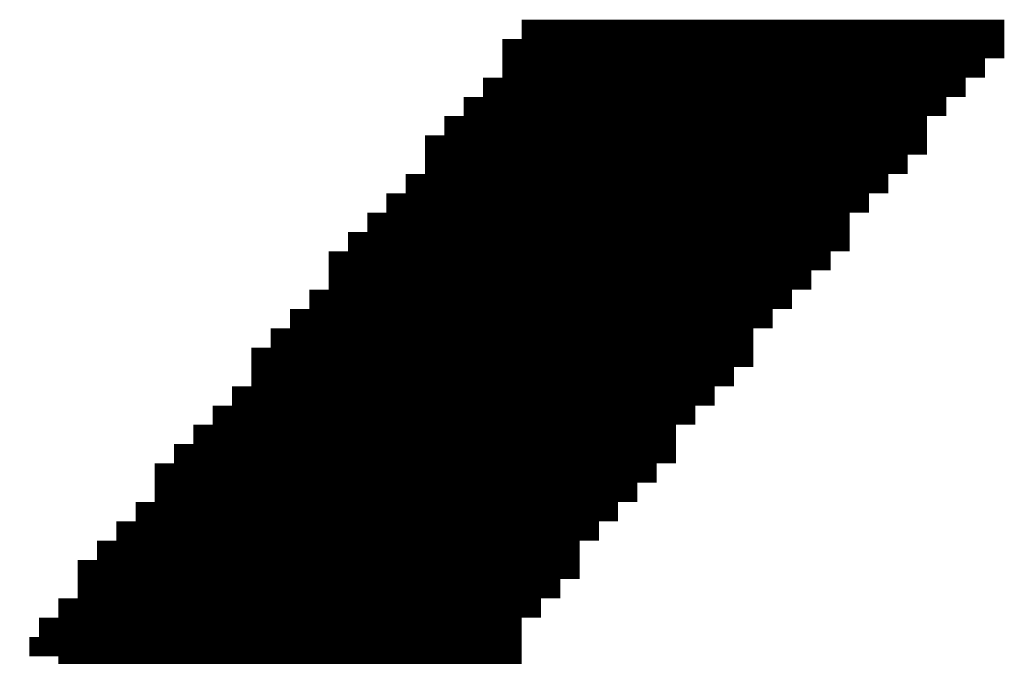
# Model space of a CAD drawing. Extents: x 63 to 129, y -4 to 99.
# Tile 12 of 69: x 74.067 to 75.363, y 5.296 to 6.134. Entities that reach past the tile are written whole.
import ezdxf

# ---------------------------------------------------------------- set-up
doc = ezdxf.new("R2010")
doc.units = 0
doc.layers.get('0').update_dxf_attribs({"linetype": 'CONTINUOUS'})
doc.layers.add('2D_LINE_29', color=112, linetype='CONTINUOUS')

# ---------------------------------------------------------------- blocks, each defined once
blk = doc.blocks.new('SMOOTH_0$0254')
at = {"const_width": 0.0127}
blk.add_lwpolyline([(-0.00635, 0, 1), (0.00635, 0, 1)], format="xyb", close=True, dxfattribs=at)
blk = doc.blocks.new('DRAWING_274')
at = {"layer": '2D_LINE_29', "const_width": 0.0254}
for points in [[(0.0508, -0.6604), (0.0508, -0.635), (0.0762, -0.635), (0.0762, -0.6096), (0.0508, -0.6096), (0.0508, -0.5842), (0.0254, -0.5842), (0.0254, -0.5588), (0.0254, -0.5334), (0, -0.5334), (0, -0.508), (-0.0254, -0.508), (-0.0254, -0.4826), (-0.0508, -0.4826), (-0.0508, -0.4572), (-0.0762, -0.4572), (-0.0762, -0.4318), (-0.1016, -0.4318), (-0.1016, -0.4064), (-0.127, -0.4064), (-0.127, -0.381), (-0.1524, -0.381), (-0.1778, -0.381), (-0.2032, -0.381), (-0.2286, -0.381), (-0.254, -0.381), (-0.2794, -0.381), (-0.2794, -0.3556), (-0.2794, -0.3302), (-0.2794, -0.3048), (-0.2794, -0.2794), (-0.2794, -0.254), (-0.2794, -0.2286), (-0.2794, -0.2032), (-0.2794, -0.1778), (-0.2794, -0.1524), (-0.2794, -0.127), (-0.2794, -0.1016), (-0.2794, -0.0762), (-0.2794, -0.0508), (-0.2794, -0.0254), (-0.2794, 0), (-0.2794, 0.0254), (-0.2794, 0.0508), (-0.2794, 0.0762), (-0.2794, 0.1016), (-0.2794, 0.127), (-0.2794, 0.1524), (-0.2794, 0.1778)], [(-0.254, 0.1778), (-0.254, 0.1524), (-0.254, 0.127), (-0.254, 0.1016), (-0.254, 0.0762), (-0.254, 0.0508), (-0.254, 0.0254), (-0.254, 0), (-0.254, -0.0254), (-0.254, -0.0508), (-0.254, -0.0762), (-0.254, -0.1016), (-0.254, -0.127), (-0.254, -0.1524), (-0.254, -0.1778), (-0.254, -0.2032), (-0.254, -0.2286), (-0.254, -0.254), (-0.254, -0.2794), (-0.254, -0.3048), (-0.254, -0.3302), (-0.254, -0.3556), (-0.254, -0.381), (-0.254, -0.4064), (-0.2286, -0.4064), (-0.2032, -0.4064), (-0.1778, -0.4064), (-0.1524, -0.4064), (-0.127, -0.4064), (-0.127, -0.4318), (-0.1016, -0.4318), (-0.1016, -0.4572), (-0.0762, -0.4572), (-0.0762, -0.4826), (-0.0508, -0.4826), (-0.0508, -0.508), (-0.0254, -0.508), (-0.0254, -0.5334), (0, -0.5334), (0, -0.5588), (0, -0.5842), (0.0254, -0.5842), (0.0254, -0.6096), (0.0508, -0.6096), (0.0508, -0.635), (0.0254, -0.635), (0.0254, -0.6604)], [(0.1524, -0.6604), (0.1524, -0.635), (0.1778, -0.635), (0.1778, -0.6096), (0.1524, -0.6096), (0.1524, -0.5842), (0.127, -0.5842), (0.127, -0.5588), (0.127, -0.5334), (0.1016, -0.5334), (0.1016, -0.508), (0.0762, -0.508), (0.0762, -0.4826), (0.0508, -0.4826), (0.0508, -0.4572), (0.0254, -0.4572), (0.0254, -0.4318), (0.0254, -0.4064), (0, -0.4064), (0, -0.381), (-0.0254, -0.381), (-0.0254, -0.3556), (-0.0508, -0.3556), (-0.0508, -0.3302), (-0.0762, -0.3302), (-0.0762, -0.3048), (-0.1016, -0.3048), (-0.1016, -0.2794), (-0.127, -0.2794), (-0.127, -0.254), (-0.1524, -0.254), (-0.1778, -0.254), (-0.2032, -0.254), (-0.2286, -0.254), (-0.254, -0.254), (-0.2794, -0.254), (-0.3048, -0.254), (-0.3302, -0.254), (-0.3556, -0.254), (-0.381, -0.254), (-0.381, -0.2286), (-0.381, -0.2032), (-0.381, -0.1778), (-0.381, -0.1524), (-0.381, -0.127), (-0.381, -0.1016), (-0.381, -0.0762), (-0.381, -0.0508), (-0.381, -0.0254), (-0.381, 0), (-0.381, 0.0254), (-0.381, 0.0508), (-0.381, 0.0762), (-0.381, 0.1016), (-0.381, 0.127), (-0.381, 0.1524), (-0.381, 0.1778)], [(0.127, -0.6604), (0.127, -0.635), (0.1524, -0.635), (0.1524, -0.6096), (0.127, -0.6096), (0.127, -0.5842), (0.1016, -0.5842), (0.1016, -0.5588), (0.1016, -0.5334), (0.0762, -0.5334), (0.0762, -0.508), (0.0508, -0.508), (0.0508, -0.4826), (0.0254, -0.4826), (0.0254, -0.4572), (0, -0.4572), (0, -0.4318), (0, -0.4064), (-0.0254, -0.4064), (-0.0254, -0.381), (-0.0508, -0.381), (-0.0508, -0.3556), (-0.0762, -0.3556), (-0.0762, -0.3302), (-0.1016, -0.3302), (-0.1016, -0.3048), (-0.127, -0.3048), (-0.127, -0.2794), (-0.1524, -0.2794), (-0.1778, -0.2794), (-0.2032, -0.2794), (-0.2286, -0.2794), (-0.254, -0.2794), (-0.2794, -0.2794), (-0.3048, -0.2794), (-0.3302, -0.2794), (-0.3556, -0.2794), (-0.3556, -0.254), (-0.3556, -0.2286), (-0.3556, -0.2032), (-0.3556, -0.1778), (-0.3556, -0.1524), (-0.3556, -0.127), (-0.3556, -0.1016), (-0.3556, -0.0762), (-0.3556, -0.0508), (-0.3556, -0.0254), (-0.3556, 0), (-0.3556, 0.0254), (-0.3556, 0.0508), (-0.3556, 0.0762), (-0.3556, 0.1016), (-0.3556, 0.127), (-0.3556, 0.1524), (-0.3556, 0.1778)], [(0.3048, -0.6604), (0.3048, -0.635), (0.3302, -0.635), (0.3302, -0.6096), (0.3048, -0.6096), (0.3048, -0.5842), (0.2794, -0.5842), (0.2794, -0.5588), (0.2794, -0.5334), (0.254, -0.5334), (0.254, -0.508), (0.2286, -0.508), (0.2286, -0.4826), (0.2032, -0.4826), (0.2032, -0.4572), (0.1778, -0.4572), (0.1778, -0.4318), (0.1778, -0.4064), (0.1524, -0.4064), (0.1524, -0.381), (0.127, -0.381), (0.127, -0.3556), (0.1016, -0.3556), (0.1016, -0.3302), (0.0762, -0.3302), (0.0762, -0.3048), (0.0508, -0.3048), (0.0508, -0.2794), (0.0508, -0.254), (0.0254, -0.254), (0.0254, -0.2286), (0, -0.2286), (0, -0.2032), (-0.0254, -0.2032), (-0.0254, -0.1778), (-0.0508, -0.1778), (-0.0508, -0.1524), (-0.0508, -0.127), (-0.0762, -0.127), (-0.0762, -0.1016), (-0.1016, -0.1016), (-0.1016, -0.0762), (-0.127, -0.0762), (-0.127, -0.0508), (-0.1524, -0.0508), (-0.1778, -0.0508), (-0.2032, -0.0508), (-0.2286, -0.0508), (-0.254, -0.0508), (-0.2794, -0.0508), (-0.3048, -0.0508), (-0.3302, -0.0508), (-0.3556, -0.0508), (-0.381, -0.0508), (-0.4064, -0.0508), (-0.4318, -0.0508), (-0.4572, -0.0508), (-0.4826, -0.0508), (-0.508, -0.0508), (-0.5334, -0.0508), (-0.5588, -0.0508), (-0.5588, -0.0254), (-0.5842, -0.0254), (-0.5842, 0), (-0.6096, 0), (-0.6096, 0.0254), (-0.635, 0.0254), (-0.635, 0.0508), (-0.635, 0.0762), (-0.635, 0.1016), (-0.635, 0.127), (-0.635, 0.1524), (-0.635, 0.1778)], [(0.0762, -0.6604), (0.0762, -0.635), (0.1016, -0.635), (0.1016, -0.6096), (0.0762, -0.6096), (0.0762, -0.5842), (0.0508, -0.5842), (0.0508, -0.5588), (0.0508, -0.5334), (0.0254, -0.5334), (0.0254, -0.508), (0, -0.508), (0, -0.4826), (-0.0254, -0.4826), (-0.0254, -0.4572), (-0.0508, -0.4572), (-0.0508, -0.4318), (-0.0508, -0.4064), (-0.0762, -0.4064), (-0.0762, -0.381), (-0.1016, -0.381), (-0.1016, -0.3556), (-0.127, -0.3556), (-0.127, -0.3302), (-0.1524, -0.3302), (-0.1778, -0.3302), (-0.2032, -0.3302), (-0.2286, -0.3302), (-0.254, -0.3302), (-0.2794, -0.3302), (-0.3048, -0.3302), (-0.3302, -0.3302), (-0.3302, -0.3048), (-0.3556, -0.3048), (-0.3556, -0.2794), (-0.381, -0.2794), (-0.381, -0.254), (-0.4064, -0.254), (-0.4064, -0.2286), (-0.4064, -0.2032), (-0.4064, -0.1778), (-0.4064, -0.1524), (-0.4064, -0.127), (-0.4064, -0.1016), (-0.4064, -0.0762), (-0.4064, -0.0508), (-0.4064, -0.0254), (-0.4064, 0), (-0.4064, 0.0254), (-0.4064, 0.0508), (-0.4064, 0.0762), (-0.4064, 0.1016), (-0.4064, 0.127), (-0.4064, 0.1524), (-0.4064, 0.1778)], [(0.1016, -0.6604), (0.1016, -0.635), (0.127, -0.635), (0.127, -0.6096), (0.1016, -0.6096), (0.1016, -0.5842), (0.0762, -0.5842), (0.0762, -0.5588), (0.0762, -0.5334), (0.0508, -0.5334), (0.0508, -0.508), (0.0254, -0.508), (0.0254, -0.4826), (0, -0.4826), (0, -0.4572), (-0.0254, -0.4572), (-0.0254, -0.4318), (-0.0254, -0.4064), (-0.0508, -0.4064), (-0.0508, -0.381), (-0.0762, -0.381), (-0.0762, -0.3556), (-0.1016, -0.3556), (-0.1016, -0.3302), (-0.127, -0.3302), (-0.127, -0.3048), (-0.1524, -0.3048), (-0.1778, -0.3048), (-0.2032, -0.3048), (-0.2286, -0.3048), (-0.254, -0.3048), (-0.2794, -0.3048), (-0.3048, -0.3048), (-0.3302, -0.3048), (-0.3302, -0.2794), (-0.3302, -0.254), (-0.3302, -0.2286), (-0.3302, -0.2032), (-0.3302, -0.1778), (-0.3302, -0.1524), (-0.3302, -0.127), (-0.3302, -0.1016), (-0.3302, -0.0762), (-0.3302, -0.0508), (-0.3302, -0.0254), (-0.3302, 0), (-0.3302, 0.0254), (-0.3302, 0.0508), (-0.3302, 0.0762), (-0.3302, 0.1016), (-0.3302, 0.127), (-0.3302, 0.1524), (-0.3302, 0.1778)], [(0.2286, -0.6604), (0.2286, -0.635), (0.254, -0.635), (0.254, -0.6096), (0.2286, -0.6096), (0.2286, -0.5842), (0.2032, -0.5842), (0.2032, -0.5588), (0.2032, -0.5334), (0.1778, -0.5334), (0.1778, -0.508), (0.1524, -0.508), (0.1524, -0.4826), (0.127, -0.4826), (0.127, -0.4572), (0.1016, -0.4572), (0.1016, -0.4318), (0.1016, -0.4064), (0.0762, -0.4064), (0.0762, -0.381), (0.0508, -0.381), (0.0508, -0.3556), (0.0254, -0.3556), (0.0254, -0.3302), (0, -0.3302), (0, -0.3048), (-0.0254, -0.3048), (-0.0254, -0.2794), (-0.0254, -0.254), (-0.0508, -0.254), (-0.0508, -0.2286), (-0.0762, -0.2286), (-0.0762, -0.2032), (-0.1016, -0.2032), (-0.1016, -0.1778), (-0.127, -0.1778), (-0.127, -0.1524), (-0.1524, -0.1524), (-0.1778, -0.1524), (-0.2032, -0.1524), (-0.2286, -0.1524), (-0.254, -0.1524), (-0.2794, -0.1524), (-0.3048, -0.1524), (-0.3302, -0.1524), (-0.3556, -0.1524), (-0.381, -0.1524), (-0.4064, -0.1524), (-0.4318, -0.1524), (-0.4572, -0.1524), (-0.4572, -0.127), (-0.4572, -0.1016), (-0.4572, -0.0762), (-0.4572, -0.0508), (-0.4572, -0.0254), (-0.4572, 0), (-0.4572, 0.0254), (-0.4572, 0.0508), (-0.4572, 0.0762), (-0.4572, 0.1016), (-0.4572, 0.127), (-0.4572, 0.1524), (-0.4572, 0.1778)], [(0.2032, -0.6604), (0.2032, -0.635), (0.2286, -0.635), (0.2286, -0.6096), (0.2032, -0.6096), (0.2032, -0.5842), (0.1778, -0.5842), (0.1778, -0.5588), (0.1778, -0.5334), (0.1524, -0.5334), (0.1524, -0.508), (0.127, -0.508), (0.127, -0.4826), (0.1016, -0.4826), (0.1016, -0.4572), (0.0762, -0.4572), (0.0762, -0.4318), (0.0762, -0.4064), (0.0508, -0.4064), (0.0508, -0.381), (0.0254, -0.381), (0.0254, -0.3556), (0, -0.3556), (0, -0.3302), (-0.0254, -0.3302), (-0.0254, -0.3048), (-0.0508, -0.3048), (-0.0508, -0.2794), (-0.0508, -0.254), (-0.0762, -0.254), (-0.0762, -0.2286), (-0.1016, -0.2286), (-0.1016, -0.2032), (-0.127, -0.2032), (-0.127, -0.1778), (-0.1524, -0.1778), (-0.1778, -0.1778), (-0.2032, -0.1778), (-0.2286, -0.1778), (-0.254, -0.1778), (-0.2794, -0.1778), (-0.3048, -0.1778), (-0.3302, -0.1778), (-0.3556, -0.1778), (-0.381, -0.1778), (-0.4064, -0.1778), (-0.4318, -0.1778), (-0.4318, -0.1524), (-0.4318, -0.127), (-0.4318, -0.1016), (-0.4318, -0.0762), (-0.4318, -0.0508), (-0.4318, -0.0254), (-0.4318, 0), (-0.4318, 0.0254), (-0.4318, 0.0508), (-0.4318, 0.0762), (-0.4318, 0.1016), (-0.4318, 0.127), (-0.4318, 0.1524), (-0.4318, 0.1778)], [(0.2794, -0.6604), (0.2794, -0.635), (0.3048, -0.635), (0.3048, -0.6096), (0.2794, -0.6096), (0.2794, -0.5842), (0.254, -0.5842), (0.254, -0.5588), (0.254, -0.5334), (0.2286, -0.5334), (0.2286, -0.508), (0.2032, -0.508), (0.2032, -0.4826), (0.1778, -0.4826), (0.1778, -0.4572), (0.1524, -0.4572), (0.1524, -0.4318), (0.1524, -0.4064), (0.127, -0.4064), (0.127, -0.381), (0.1016, -0.381), (0.1016, -0.3556), (0.0762, -0.3556), (0.0762, -0.3302), (0.0508, -0.3302), (0.0508, -0.3048), (0.0254, -0.3048), (0.0254, -0.2794), (0.0254, -0.254), (0, -0.254), (0, -0.2286), (-0.0254, -0.2286), (-0.0254, -0.2032), (-0.0508, -0.2032), (-0.0508, -0.1778), (-0.0762, -0.1778), (-0.0762, -0.1524), (-0.1016, -0.1524), (-0.1016, -0.127), (-0.127, -0.127), (-0.127, -0.1016), (-0.1524, -0.1016), (-0.1778, -0.1016), (-0.2032, -0.1016), (-0.2286, -0.1016), (-0.254, -0.1016), (-0.2794, -0.1016), (-0.3048, -0.1016), (-0.3302, -0.1016), (-0.3556, -0.1016), (-0.381, -0.1016), (-0.4064, -0.1016), (-0.4318, -0.1016), (-0.4572, -0.1016), (-0.4826, -0.1016), (-0.508, -0.1016), (-0.508, -0.0762), (-0.508, -0.0508), (-0.508, -0.0254), (-0.508, 0), (-0.508, 0.0254), (-0.508, 0.0508), (-0.508, 0.0762), (-0.508, 0.1016), (-0.508, 0.127), (-0.508, 0.1524), (-0.508, 0.1778)], [(0.254, -0.6604), (0.254, -0.635), (0.2794, -0.635), (0.2794, -0.6096), (0.254, -0.6096), (0.254, -0.5842), (0.2286, -0.5842), (0.2286, -0.5588), (0.2286, -0.5334), (0.2032, -0.5334), (0.2032, -0.508), (0.1778, -0.508), (0.1778, -0.4826), (0.1524, -0.4826), (0.1524, -0.4572), (0.127, -0.4572), (0.127, -0.4318), (0.127, -0.4064), (0.1016, -0.4064), (0.1016, -0.381), (0.0762, -0.381), (0.0762, -0.3556), (0.0508, -0.3556), (0.0508, -0.3302), (0.0254, -0.3302), (0.0254, -0.3048), (0, -0.3048), (0, -0.2794), (0, -0.254), (-0.0254, -0.254), (-0.0254, -0.2286), (-0.0508, -0.2286), (-0.0508, -0.2032), (-0.0762, -0.2032), (-0.0762, -0.1778), (-0.1016, -0.1778), (-0.1016, -0.1524), (-0.127, -0.1524), (-0.127, -0.127), (-0.1524, -0.127), (-0.1778, -0.127), (-0.2032, -0.127), (-0.2286, -0.127), (-0.254, -0.127), (-0.2794, -0.127), (-0.3048, -0.127), (-0.3302, -0.127), (-0.3556, -0.127), (-0.381, -0.127), (-0.4064, -0.127), (-0.4318, -0.127), (-0.4572, -0.127), (-0.4826, -0.127), (-0.4826, -0.1016), (-0.4826, -0.0762), (-0.4826, -0.0508), (-0.4826, -0.0254), (-0.4826, 0), (-0.4826, 0.0254), (-0.4826, 0.0508), (-0.4826, 0.0762), (-0.4826, 0.1016), (-0.4826, 0.127), (-0.4826, 0.1524), (-0.4826, 0.1778)], [(-0.0762, -0.6604), (-0.0762, -0.635), (-0.0508, -0.635), (-0.0508, -0.6096), (-0.0762, -0.6096), (-0.0762, -0.5842), (-0.1016, -0.5842), (-0.127, -0.5842), (-0.127, -0.5588), (-0.1524, -0.5588), (-0.1524, -0.5334), (-0.1778, -0.5334), (-0.1778, -0.508), (-0.1778, -0.4826), (-0.1778, -0.4572), (-0.1778, -0.4318), (-0.1778, -0.4064), (-0.1778, -0.381), (-0.1778, -0.3556), (-0.1778, -0.3302), (-0.1778, -0.3048), (-0.1778, -0.2794), (-0.1778, -0.254), (-0.1778, -0.2286), (-0.1778, -0.2032), (-0.1778, -0.1778), (-0.1778, -0.1524), (-0.1778, -0.127), (-0.1778, -0.1016), (-0.1778, -0.0762), (-0.1778, -0.0508), (-0.1778, -0.0254), (-0.1778, 0), (-0.1778, 0.0254), (-0.1778, 0.0508), (-0.1778, 0.0762), (-0.1778, 0.1016), (-0.1778, 0.127), (-0.1778, 0.1524), (-0.1778, 0.1778)], [(0.3556, -0.6604), (0.3556, -0.635), (0.381, -0.635), (0.381, -0.6096), (0.3556, -0.6096), (0.3556, -0.5842), (0.3302, -0.5842), (0.3302, -0.5588), (0.3302, -0.5334), (0.3048, -0.5334), (0.3048, -0.508), (0.2794, -0.508), (0.2794, -0.4826), (0.254, -0.4826), (0.254, -0.4572), (0.2286, -0.4572), (0.2286, -0.4318), (0.2286, -0.4064), (0.2032, -0.4064), (0.2032, -0.381), (0.1778, -0.381), (0.1778, -0.3556), (0.1524, -0.3556), (0.1524, -0.3302), (0.127, -0.3302), (0.127, -0.3048), (0.1016, -0.3048), (0.1016, -0.2794), (0.1016, -0.254), (0.0762, -0.254), (0.0762, -0.2286), (0.0508, -0.2286), (0.0508, -0.2032), (0.0254, -0.2032), (0.0254, -0.1778), (0, -0.1778), (0, -0.1524), (0, -0.127), (-0.0254, -0.127), (-0.0254, -0.1016), (-0.0508, -0.1016), (-0.0508, -0.0762), (-0.0762, -0.0762), (-0.0762, -0.0508), (-0.1016, -0.0508), (-0.1016, -0.0254), (-0.127, -0.0254), (-0.127, 0), (-0.1524, 0), (-0.1778, 0), (-0.2032, 0), (-0.2286, 0), (-0.254, 0), (-0.2794, 0), (-0.3048, 0), (-0.3302, 0), (-0.3556, 0), (-0.381, 0), (-0.4064, 0), (-0.4318, 0), (-0.4572, 0), (-0.4826, 0), (-0.508, 0), (-0.5334, 0), (-0.5588, 0), (-0.5842, 0), (-0.5842, 0.0254), (-0.5842, 0.0508), (-0.5842, 0.0762), (-0.5842, 0.1016), (-0.5842, 0.127), (-0.5842, 0.1524), (-0.5842, 0.1778)], [(0.508, -0.635), (0.508, -0.6096), (0.4826, -0.6096), (0.4826, -0.5842), (0.4572, -0.5842), (0.4572, -0.5588), (0.4572, -0.5334), (0.4318, -0.5334), (0.4318, -0.508), (0.4064, -0.508), (0.4064, -0.4826), (0.381, -0.4826), (0.381, -0.4572), (0.3556, -0.4572), (0.3556, -0.4318), (0.3556, -0.4064), (0.3302, -0.4064), (0.3302, -0.381), (0.3048, -0.381), (0.3048, -0.3556), (0.2794, -0.3556), (0.2794, -0.3302), (0.254, -0.3302), (0.254, -0.3048), (0.2286, -0.3048), (0.2286, -0.2794), (0.2286, -0.254), (0.2032, -0.254), (0.2032, -0.2286), (0.1778, -0.2286), (0.1778, -0.2032), (0.1524, -0.2032), (0.1524, -0.1778), (0.127, -0.1778), (0.127, -0.1524), (0.127, -0.127), (0.1016, -0.127), (0.1016, -0.1016), (0.0762, -0.1016), (0.0762, -0.0762), (0.0508, -0.0762), (0.0508, -0.0508), (0.0254, -0.0508), (0.0254, -0.0254), (0, -0.0254), (0, 0), (0, 0.0254), (-0.0254, 0.0254), (-0.0254, 0.0508), (-0.0508, 0.0508), (-0.0508, 0.0762), (-0.0762, 0.0762), (-0.0762, 0.1016), (-0.1016, 0.1016), (-0.1016, 0.127), (-0.1016, 0.1524), (-0.127, 0.1524), (-0.127, 0.1778), (-0.7366, 0.1778), (-0.7366, 0.1524), (-0.7112, 0.1524), (-0.7112, 0.1778)], [(0.4318, -0.6604), (0.4318, -0.635), (0.4572, -0.635), (0.4572, -0.6096), (0.4318, -0.6096), (0.4318, -0.5842), (0.4064, -0.5842), (0.4064, -0.5588), (0.4064, -0.5334), (0.381, -0.5334), (0.381, -0.508), (0.3556, -0.508), (0.3556, -0.4826), (0.3302, -0.4826), (0.3302, -0.4572), (0.3048, -0.4572), (0.3048, -0.4318), (0.3048, -0.4064), (0.2794, -0.4064), (0.2794, -0.381), (0.254, -0.381), (0.254, -0.3556), (0.2286, -0.3556), (0.2286, -0.3302), (0.2032, -0.3302), (0.2032, -0.3048), (0.1778, -0.3048), (0.1778, -0.2794), (0.1778, -0.254), (0.1524, -0.254), (0.1524, -0.2286), (0.127, -0.2286), (0.127, -0.2032), (0.1016, -0.2032), (0.1016, -0.1778), (0.0762, -0.1778), (0.0762, -0.1524), (0.0762, -0.127), (0.0508, -0.127), (0.0508, -0.1016), (0.0254, -0.1016), (0.0254, -0.0762), (0, -0.0762), (0, -0.0508), (-0.0254, -0.0508), (-0.0254, -0.0254), (-0.0508, -0.0254), (-0.0508, 0), (-0.0762, 0), (-0.0762, 0.0254), (-0.1016, 0.0254), (-0.1016, 0.0508), (-0.127, 0.0508), (-0.127, 0.0762), (-0.1524, 0.0762), (-0.1778, 0.0762), (-0.2032, 0.0762), (-0.2286, 0.0762), (-0.254, 0.0762), (-0.2794, 0.0762), (-0.3048, 0.0762), (-0.3302, 0.0762), (-0.3556, 0.0762), (-0.381, 0.0762), (-0.4064, 0.0762), (-0.4318, 0.0762), (-0.4572, 0.0762), (-0.4826, 0.0762), (-0.508, 0.0762), (-0.5334, 0.0762), (-0.5588, 0.0762), (-0.5842, 0.0762), (-0.6096, 0.0762), (-0.635, 0.0762), (-0.6604, 0.0762), (-0.6604, 0.1016), (-0.6858, 0.1016), (-0.6858, 0.127), (-0.6858, 0.1524), (-0.6858, 0.1778)], [(0, 0), (-0.0254, 0), (-0.0508, 0), (-0.0508, 0.0254), (-0.0762, 0.0254), (-0.0762, 0.0508), (-0.1016, 0.0508), (-0.1016, 0.0762), (-0.127, 0.0762), (-0.127, 0.1016), (-0.1524, 0.1016), (-0.1778, 0.1016), (-0.2032, 0.1016), (-0.2286, 0.1016), (-0.254, 0.1016), (-0.2794, 0.1016), (-0.3048, 0.1016), (-0.3302, 0.1016), (-0.3556, 0.1016), (-0.381, 0.1016), (-0.4064, 0.1016), (-0.4318, 0.1016), (-0.4572, 0.1016), (-0.4826, 0.1016), (-0.508, 0.1016), (-0.5334, 0.1016), (-0.5588, 0.1016), (-0.5842, 0.1016), (-0.6096, 0.1016), (-0.635, 0.1016), (-0.6604, 0.1016), (-0.6604, 0.127), (-0.6604, 0.1524), (-0.6604, 0.1778)], [(0.381, -0.6604), (0.381, -0.635), (0.4064, -0.635), (0.4064, -0.6096), (0.381, -0.6096), (0.381, -0.5842), (0.3556, -0.5842), (0.3556, -0.5588), (0.3556, -0.5334), (0.3302, -0.5334), (0.3302, -0.508), (0.3048, -0.508), (0.3048, -0.4826), (0.2794, -0.4826), (0.2794, -0.4572), (0.254, -0.4572), (0.254, -0.4318), (0.254, -0.4064), (0.2286, -0.4064), (0.2286, -0.381), (0.2032, -0.381), (0.2032, -0.3556), (0.1778, -0.3556), (0.1778, -0.3302), (0.1524, -0.3302), (0.1524, -0.3048), (0.127, -0.3048), (0.127, -0.2794), (0.127, -0.254), (0.1016, -0.254), (0.1016, -0.2286), (0.0762, -0.2286), (0.0762, -0.2032), (0.0508, -0.2032), (0.0508, -0.1778), (0.0254, -0.1778), (0.0254, -0.1524), (0.0254, -0.127), (0, -0.127), (0, -0.1016), (-0.0254, -0.1016), (-0.0254, -0.0762), (-0.0508, -0.0762), (-0.0508, -0.0508), (-0.0762, -0.0508), (-0.0762, -0.0254), (-0.1016, -0.0254), (-0.1016, 0), (-0.127, 0), (-0.127, 0.0254), (-0.1524, 0.0254), (-0.1778, 0.0254), (-0.2032, 0.0254), (-0.2286, 0.0254), (-0.254, 0.0254), (-0.2794, 0.0254), (-0.3048, 0.0254), (-0.3302, 0.0254), (-0.3556, 0.0254), (-0.381, 0.0254), (-0.4064, 0.0254), (-0.4318, 0.0254), (-0.4572, 0.0254), (-0.4826, 0.0254), (-0.508, 0.0254), (-0.5334, 0.0254), (-0.5588, 0.0254), (-0.5842, 0.0254), (-0.6096, 0.0254), (-0.6096, 0.0508), (-0.6096, 0.0762), (-0.6096, 0.1016), (-0.6096, 0.127), (-0.6096, 0.1524), (-0.6096, 0.1778)], [(0.3302, -0.6604), (0.3302, -0.635), (0.3556, -0.635), (0.3556, -0.6096), (0.3302, -0.6096), (0.3302, -0.5842), (0.3048, -0.5842), (0.3048, -0.5588), (0.3048, -0.5334), (0.2794, -0.5334), (0.2794, -0.508), (0.254, -0.508), (0.254, -0.4826), (0.2286, -0.4826), (0.2286, -0.4572), (0.2032, -0.4572), (0.2032, -0.4318), (0.2032, -0.4064), (0.1778, -0.4064), (0.1778, -0.381), (0.1524, -0.381), (0.1524, -0.3556), (0.127, -0.3556), (0.127, -0.3302), (0.1016, -0.3302), (0.1016, -0.3048), (0.0762, -0.3048), (0.0762, -0.2794), (0.0762, -0.254), (0.0508, -0.254), (0.0508, -0.2286), (0.0254, -0.2286), (0.0254, -0.2032), (0, -0.2032), (0, -0.1778), (-0.0254, -0.1778), (-0.0254, -0.1524), (-0.0254, -0.127), (-0.0508, -0.127), (-0.0508, -0.1016), (-0.0762, -0.1016), (-0.0762, -0.0762), (-0.1016, -0.0762), (-0.1016, -0.0508), (-0.127, -0.0508), (-0.127, -0.0254), (-0.1524, -0.0254), (-0.1778, -0.0254), (-0.2032, -0.0254), (-0.2286, -0.0254), (-0.254, -0.0254), (-0.2794, -0.0254), (-0.3048, -0.0254), (-0.3302, -0.0254), (-0.3556, -0.0254), (-0.381, -0.0254), (-0.4064, -0.0254), (-0.4318, -0.0254), (-0.4572, -0.0254), (-0.4826, -0.0254), (-0.508, -0.0254), (-0.5334, -0.0254), (-0.5588, -0.0254), (-0.5588, 0), (-0.5588, 0.0254), (-0.5588, 0.0508), (-0.5588, 0.0762), (-0.5588, 0.1016), (-0.5588, 0.127), (-0.5588, 0.1524), (-0.5588, 0.1778)], [(0.2286, -0.2794), (0.2032, -0.2794), (0.1778, -0.2794), (0.1524, -0.2794), (0.127, -0.2794), (0.1016, -0.2794), (0.0762, -0.2794), (0.0508, -0.2794), (0.0254, -0.2794), (0, -0.2794), (-0.0254, -0.2794), (-0.0508, -0.2794), (-0.0762, -0.2794), (-0.0762, -0.254), (-0.1016, -0.254), (-0.1016, -0.2286), (-0.127, -0.2286), (-0.127, -0.2032), (-0.1524, -0.2032), (-0.1778, -0.2032), (-0.2032, -0.2032), (-0.2286, -0.2032), (-0.254, -0.2032), (-0.2794, -0.2032), (-0.3048, -0.2032), (-0.3302, -0.2032), (-0.3556, -0.2032), (-0.381, -0.2032), (-0.4064, -0.2032), (-0.4318, -0.2032), (-0.4318, -0.1778), (-0.4572, -0.1778), (-0.4572, -0.1524), (-0.4826, -0.1524), (-0.4826, -0.127), (-0.508, -0.127), (-0.508, -0.1016), (-0.5334, -0.1016), (-0.5334, -0.0762), (-0.5334, -0.0508), (-0.5334, -0.0254), (-0.5334, 0), (-0.5334, 0.0254), (-0.5334, 0.0508), (-0.5334, 0.0762), (-0.5334, 0.1016), (-0.5334, 0.127), (-0.5334, 0.1524), (-0.5334, 0.1778)], [(0.4572, -0.5588), (0.4318, -0.5588), (0.4064, -0.5588), (0.381, -0.5588), (0.3556, -0.5588), (0.3302, -0.5588), (0.3048, -0.5588), (0.2794, -0.5588), (0.254, -0.5588), (0.2286, -0.5588), (0.2032, -0.5588), (0.1778, -0.5588), (0.1524, -0.5588), (0.127, -0.5588), (0.1016, -0.5588), (0.0762, -0.5588), (0.0508, -0.5588), (0.0254, -0.5588), (0, -0.5588), (-0.0254, -0.5588), (-0.0508, -0.5588), (-0.0762, -0.5588), (-0.0762, -0.5334), (-0.1016, -0.5334), (-0.1016, -0.508), (-0.127, -0.508), (-0.127, -0.4826), (-0.1524, -0.4826), (-0.1778, -0.4826), (-0.2032, -0.4826), (-0.2032, -0.4572), (-0.2286, -0.4572), (-0.2286, -0.4318), (-0.254, -0.4318), (-0.254, -0.4064), (-0.2794, -0.4064), (-0.2794, -0.381), (-0.3048, -0.381), (-0.3048, -0.3556), (-0.3048, -0.3302), (-0.3048, -0.3048), (-0.3048, -0.2794), (-0.3048, -0.254), (-0.3048, -0.2286), (-0.3048, -0.2032), (-0.3048, -0.1778), (-0.3048, -0.1524), (-0.3048, -0.127), (-0.3048, -0.1016), (-0.3048, -0.0762), (-0.3048, -0.0508), (-0.3048, -0.0254), (-0.3048, 0), (-0.3048, 0.0254), (-0.3048, 0.0508), (-0.3048, 0.0762), (-0.3048, 0.1016), (-0.3048, 0.127), (-0.3048, 0.1524), (-0.3048, 0.1778)], [(0, -0.6604), (0, -0.635), (0.0254, -0.635), (0.0254, -0.6096), (0, -0.6096), (0, -0.5842), (-0.0254, -0.5842), (-0.0254, -0.5588), (-0.0254, -0.5334), (-0.0508, -0.5334), (-0.0508, -0.508), (-0.0762, -0.508), (-0.0762, -0.4826), (-0.1016, -0.4826), (-0.1016, -0.4572), (-0.127, -0.4572), (-0.127, -0.4318), (-0.1524, -0.4318), (-0.1778, -0.4318), (-0.2032, -0.4318), (-0.2286, -0.4318), (-0.2286, -0.4064), (-0.2286, -0.381), (-0.2286, -0.3556), (-0.2286, -0.3302), (-0.2286, -0.3048), (-0.2286, -0.2794), (-0.2286, -0.254), (-0.2286, -0.2286), (-0.2286, -0.2032), (-0.2286, -0.1778), (-0.2286, -0.1524), (-0.2286, -0.127), (-0.2286, -0.1016), (-0.2286, -0.0762), (-0.2286, -0.0508), (-0.2286, -0.0254), (-0.2286, 0), (-0.2286, 0.0254), (-0.2286, 0.0508), (-0.2286, 0.0762), (-0.2286, 0.1016), (-0.2286, 0.127), (-0.2286, 0.1524), (-0.2286, 0.1778)], [(-0.0254, -0.6604), (-0.0254, -0.635), (0, -0.635), (0, -0.6096), (-0.0254, -0.6096), (-0.0254, -0.5842), (-0.0508, -0.5842), (-0.0508, -0.5588), (-0.0508, -0.5334), (-0.0762, -0.5334), (-0.0762, -0.508), (-0.1016, -0.508), (-0.1016, -0.4826), (-0.127, -0.4826), (-0.127, -0.4572), (-0.1524, -0.4572), (-0.1778, -0.4572), (-0.2032, -0.4572), (-0.2032, -0.4318), (-0.2032, -0.4064), (-0.2032, -0.381), (-0.2032, -0.3556), (-0.2032, -0.3302), (-0.2032, -0.3048), (-0.2032, -0.2794), (-0.2032, -0.254), (-0.2032, -0.2286), (-0.2032, -0.2032), (-0.2032, -0.1778), (-0.2032, -0.1524), (-0.2032, -0.127), (-0.2032, -0.1016), (-0.2032, -0.0762), (-0.2032, -0.0508), (-0.2032, -0.0254), (-0.2032, 0), (-0.2032, 0.0254), (-0.2032, 0.0508), (-0.2032, 0.0762), (-0.2032, 0.1016), (-0.2032, 0.127), (-0.2032, 0.1524), (-0.2032, 0.1778)], [(-0.1016, -0.635), (-0.1016, -0.6096), (-0.1016, -0.5842), (-0.1016, -0.5588), (-0.127, -0.5588), (-0.127, -0.5334), (-0.1524, -0.5334), (-0.1524, -0.508), (-0.1524, -0.4826), (-0.1524, -0.4572), (-0.1524, -0.4318), (-0.1524, -0.4064), (-0.1524, -0.381), (-0.1524, -0.3556), (-0.1524, -0.3302), (-0.1524, -0.3048), (-0.1524, -0.2794), (-0.1524, -0.254), (-0.1524, -0.2286), (-0.1524, -0.2032), (-0.1524, -0.1778), (-0.1524, -0.1524), (-0.1524, -0.127), (-0.1524, -0.1016), (-0.1524, -0.0762), (-0.1524, -0.0508), (-0.1524, -0.0254), (-0.1524, 0), (-0.1524, 0.0254), (-0.1524, 0.0508), (-0.1524, 0.0762), (-0.1524, 0.1016), (-0.1524, 0.127), (-0.1524, 0.1524), (-0.1524, 0.1778)], [(0.4572, -0.6604), (0.4572, -0.635), (0.4826, -0.635), (0.4826, -0.6096), (0.4572, -0.6096), (0.4572, -0.5842), (0.4318, -0.5842), (0.4318, -0.5588), (0.4318, -0.5334), (0.4064, -0.5334), (0.4064, -0.508), (0.381, -0.508), (0.381, -0.4826), (0.3556, -0.4826), (0.3556, -0.4572), (0.3302, -0.4572), (0.3302, -0.4318), (0.3302, -0.4064), (0.3048, -0.4064), (0.3048, -0.381), (0.2794, -0.381), (0.2794, -0.3556), (0.254, -0.3556), (0.254, -0.3302), (0.2286, -0.3302), (0.2286, -0.3048), (0.2032, -0.3048), (0.2032, -0.2794), (0.2032, -0.254), (0.1778, -0.254), (0.1778, -0.2286), (0.1524, -0.2286), (0.1524, -0.2032), (0.127, -0.2032), (0.127, -0.1778), (0.1016, -0.1778), (0.1016, -0.1524), (0.1016, -0.127), (0.0762, -0.127), (0.0762, -0.1016), (0.0508, -0.1016), (0.0508, -0.0762), (0.0254, -0.0762), (0.0254, -0.0508), (0, -0.0508), (0, -0.0254), (-0.0254, -0.0254), (-0.0254, 0), (-0.0254, 0.0254), (-0.0508, 0.0254), (-0.0508, 0.0508), (-0.0762, 0.0508), (-0.0762, 0.0762), (-0.1016, 0.0762), (-0.1016, 0.1016), (-0.127, 0.1016), (-0.127, 0.127), (-0.1524, 0.127), (-0.1778, 0.127), (-0.2032, 0.127), (-0.2286, 0.127), (-0.254, 0.127), (-0.2794, 0.127), (-0.3048, 0.127), (-0.3302, 0.127), (-0.3556, 0.127), (-0.381, 0.127), (-0.4064, 0.127), (-0.4318, 0.127), (-0.4572, 0.127), (-0.4826, 0.127), (-0.508, 0.127), (-0.5334, 0.127), (-0.5588, 0.127), (-0.5842, 0.127), (-0.6096, 0.127), (-0.635, 0.127), (-0.6604, 0.127), (-0.6858, 0.127), (-0.7112, 0.127), (-0.7112, 0.1524), (-0.6858, 0.1524), (-0.6604, 0.1524), (-0.635, 0.1524), (-0.6096, 0.1524), (-0.5842, 0.1524), (-0.5588, 0.1524), (-0.5334, 0.1524), (-0.508, 0.1524), (-0.4826, 0.1524), (-0.4572, 0.1524), (-0.4318, 0.1524), (-0.4064, 0.1524), (-0.381, 0.1524), (-0.3556, 0.1524), (-0.3302, 0.1524), (-0.3048, 0.1524), (-0.2794, 0.1524), (-0.254, 0.1524), (-0.2286, 0.1524), (-0.2032, 0.1524), (-0.1778, 0.1524), (-0.1524, 0.1524), (-0.127, 0.1524), (-0.127, 0.127), (-0.1016, 0.127)], [(0.4064, -0.6604), (0.4064, -0.635), (0.4318, -0.635), (0.4318, -0.6096), (0.4064, -0.6096), (0.4064, -0.5842), (0.381, -0.5842), (0.381, -0.5588), (0.381, -0.5334), (0.3556, -0.5334), (0.3556, -0.508), (0.3302, -0.508), (0.3302, -0.4826), (0.3048, -0.4826), (0.3048, -0.4572), (0.2794, -0.4572), (0.2794, -0.4318), (0.2794, -0.4064), (0.254, -0.4064), (0.254, -0.381), (0.2286, -0.381), (0.2286, -0.3556), (0.2032, -0.3556), (0.2032, -0.3302), (0.1778, -0.3302), (0.1778, -0.3048), (0.1524, -0.3048), (0.1524, -0.2794), (0.1524, -0.254), (0.127, -0.254), (0.127, -0.2286), (0.1016, -0.2286), (0.1016, -0.2032), (0.0762, -0.2032), (0.0762, -0.1778), (0.0508, -0.1778), (0.0508, -0.1524), (0.0508, -0.127), (0.0254, -0.127), (0.0254, -0.1016), (0, -0.1016), (0, -0.0762), (-0.0254, -0.0762), (-0.0254, -0.0508), (-0.0508, -0.0508), (-0.0508, -0.0254), (-0.0762, -0.0254), (-0.0762, 0), (-0.1016, 0), (-0.1016, 0.0254), (-0.127, 0.0254), (-0.127, 0.0508), (-0.1524, 0.0508), (-0.1778, 0.0508), (-0.2032, 0.0508), (-0.2286, 0.0508), (-0.254, 0.0508), (-0.2794, 0.0508), (-0.3048, 0.0508), (-0.3302, 0.0508), (-0.3556, 0.0508), (-0.381, 0.0508), (-0.4064, 0.0508), (-0.4318, 0.0508), (-0.4572, 0.0508), (-0.4826, 0.0508), (-0.508, 0.0508), (-0.5334, 0.0508), (-0.5588, 0.0508), (-0.5842, 0.0508), (-0.6096, 0.0508), (-0.635, 0.0508)], [(0.127, -0.1524), (0.1016, -0.1524), (0.0762, -0.1524), (0.0508, -0.1524), (0.0254, -0.1524), (0, -0.1524), (-0.0254, -0.1524), (-0.0508, -0.1524), (-0.0762, -0.1524), (-0.0762, -0.127), (-0.1016, -0.127), (-0.1016, -0.1016), (-0.127, -0.1016), (-0.127, -0.0762), (-0.1524, -0.0762), (-0.1778, -0.0762), (-0.2032, -0.0762), (-0.2286, -0.0762), (-0.254, -0.0762), (-0.2794, -0.0762), (-0.3048, -0.0762), (-0.3302, -0.0762), (-0.3556, -0.0762), (-0.381, -0.0762), (-0.4064, -0.0762), (-0.4318, -0.0762), (-0.4572, -0.0762), (-0.4826, -0.0762), (-0.508, -0.0762), (-0.5334, -0.0762)], [(0.1778, -0.6604), (0.1778, -0.635), (0.2032, -0.635), (0.2032, -0.6096), (0.1778, -0.6096), (0.1778, -0.5842), (0.1524, -0.5842), (0.1524, -0.5588), (0.1524, -0.5334), (0.127, -0.5334), (0.127, -0.508), (0.1016, -0.508), (0.1016, -0.4826), (0.0762, -0.4826), (0.0762, -0.4572), (0.0508, -0.4572), (0.0508, -0.4318), (0.0508, -0.4064), (0.0254, -0.4064), (0.0254, -0.381), (0, -0.381), (0, -0.3556), (-0.0254, -0.3556), (-0.0254, -0.3302), (-0.0508, -0.3302), (-0.0508, -0.3048), (-0.0762, -0.3048), (-0.0762, -0.2794), (-0.1016, -0.2794), (-0.1016, -0.254), (-0.127, -0.254), (-0.127, -0.2286), (-0.1524, -0.2286), (-0.1778, -0.2286), (-0.2032, -0.2286), (-0.2286, -0.2286), (-0.254, -0.2286), (-0.2794, -0.2286), (-0.3048, -0.2286), (-0.3302, -0.2286), (-0.3556, -0.2286), (-0.381, -0.2286), (-0.4064, -0.2286)], [(0.3556, -0.4318), (0.3302, -0.4318), (0.3048, -0.4318), (0.2794, -0.4318), (0.254, -0.4318), (0.2286, -0.4318), (0.2032, -0.4318), (0.1778, -0.4318), (0.1524, -0.4318), (0.127, -0.4318), (0.1016, -0.4318), (0.0762, -0.4318), (0.0508, -0.4318), (0.0254, -0.4318), (0, -0.4318), (-0.0254, -0.4318), (-0.0508, -0.4318), (-0.0762, -0.4318), (-0.0762, -0.4064), (-0.1016, -0.4064), (-0.1016, -0.381), (-0.127, -0.381), (-0.127, -0.3556), (-0.1524, -0.3556), (-0.1778, -0.3556), (-0.2032, -0.3556), (-0.2286, -0.3556), (-0.254, -0.3556), (-0.2794, -0.3556), (-0.3048, -0.3556)], [(-0.0508, -0.6604), (-0.0508, -0.635), (-0.0254, -0.635), (-0.0254, -0.6096), (-0.0508, -0.6096), (-0.0508, -0.5842), (-0.0762, -0.5842), (-0.0762, -0.5588), (-0.1016, -0.5588), (-0.1016, -0.5334), (-0.127, -0.5334), (-0.127, -0.508), (-0.1524, -0.508), (-0.1778, -0.508)], [(-0.1016, -1.1176), (-0.1016, -1.0922), (-0.1016, -1.0668), (-0.1016, -1.0414), (-0.1016, -1.016), (-0.1016, -0.9906), (-0.1016, -0.9652), (-0.1016, -0.9398), (-0.1016, -0.9144), (-0.1016, -0.889), (-0.1016, -0.8636), (-0.1016, -0.8382), (-0.1016, -0.8128), (-0.1016, -0.7874), (-0.1016, -0.762), (-0.1016, -0.7366), (-0.1016, -0.7112), (-0.1016, -0.6858), (-0.1016, -0.6604), (-0.1016, -0.635), (-0.0762, -0.635), (-0.0762, -0.6096), (-0.1016, -0.6096)], [(0.4826, -0.6604), (0.4826, -0.635), (0.508, -0.635), (0.5334, -0.635)]]:
    blk.add_lwpolyline(points, dxfattribs=at)
at = {"layer": '2D_LINE_29'}
for p in [(-0.254, 0.1778), (-0.254, 0.1524), (-0.0254, 0), (0, 0), (0.1016, -0.1524), (0.127, -0.1524), (0.2032, -0.2794), (0.2286, -0.2794), (0.3302, -0.4318), (0.3556, -0.4318), (0.4064, -0.5588), (0.4318, -0.5588), (0.4318, -0.5588), (0.4572, -0.5588), (0.4572, -0.5588), (0.4064, -0.5842), (0.4318, -0.5842), (0.4318, -0.5842), (0.4572, -0.5842), (0.4572, -0.5842), (0.4826, -0.5842), (-0.1016, -0.6096), (0.4318, -0.6096), (0.4572, -0.6096), (0.4572, -0.6096), (0.4826, -0.6096), (0.4826, -0.6096), (0.508, -0.6096), (-0.1016, -0.635), (0.4318, -0.635), (0.4572, -0.635), (0.4572, -0.635), (0.4826, -0.635), (0.508, -0.635)]:
    blk.add_blockref('SMOOTH_0$0254', p, dxfattribs=at)

msp = doc.modelspace()

# ---------------------------------------------------------------- block references
at = {"xscale": -1}
msp.add_blockref('DRAWING_274', (74.6134, 5.9436), dxfattribs=at)

doc.saveas('drawing.dxf')
